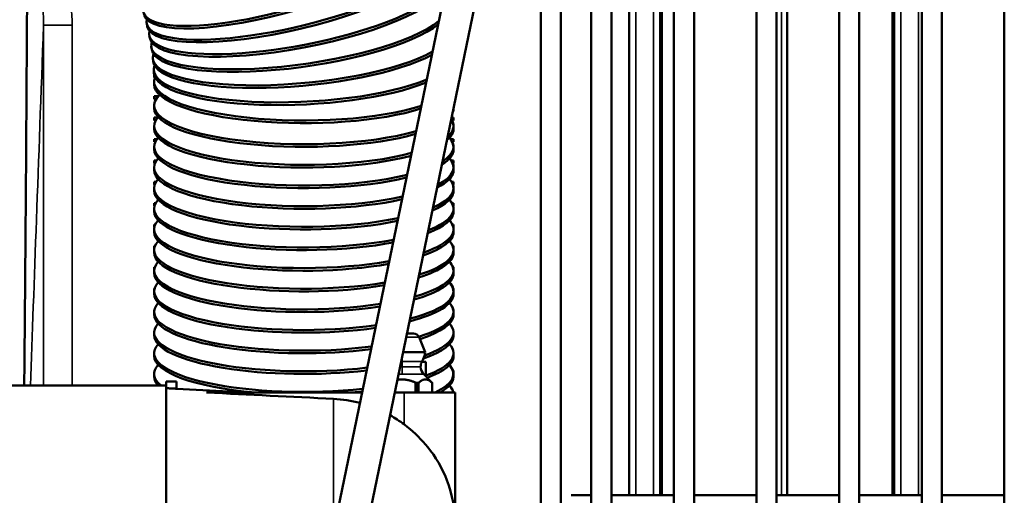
# Model space of a CAD drawing. Header units: inches. Extents: x 1 to 271, y 5 to 171.
# Tile 109 of 256: x 97.04 to 102.79, y 136.8 to 139.58. Entities that reach past the tile are written whole.
import ezdxf

# ---------------------------------------------------------------- set-up
doc = ezdxf.new("R2010")
doc.units = ezdxf.units.IN
doc.header["$LTSCALE"] = 8
doc.header["$MEASUREMENT"] = 0
doc.layers.add('Visible (ANSI)', color=7, linetype='Continuous', lineweight=50)
doc.layers.add('Visible Narrow (ANSI)', color=7, linetype='Continuous', lineweight=35)

msp = doc.modelspace()

# ---------------------------------------------------------------- linework, layer by layer
at = {"layer": 'Visible (ANSI)'}
for p, q in [((100.0826, 124.1191), (100.0826, 144.2766)), ((100.3778, 144.2175), (100.3778, 124.1191)), ((100.4959, 144.2175), (100.4959, 124.1191)), ((100.8608, 144.2175), (100.8608, 124.1191)), ((100.9789, 144.2175), (100.9789, 124.1191)), ((101.3438, 144.2175), (101.3438, 124.1191)), ((101.4619, 144.2175), (101.4619, 124.1191)), ((101.8268, 144.2175), (101.8268, 124.1191)), ((101.9449, 144.2175), (101.9449, 124.1191)), ((102.3098, 144.2175), (102.3098, 124.1191)), ((102.4279, 144.2175), (102.4279, 124.1191)), ((102.7928, 144.2175), (102.7928, 124.1191)), ((100.2007, 124.1191), (100.2007, 142.1791)), ((99.8911, 141.5251), (97.0434, 127.7406)), ((97.227, 127.7027), (100.0747, 141.4871)), ((100.5991, 136.7962), (100.5991, 139.9852)), ((100.7913, 139.9852), (100.7913, 136.7962)), ((101.5225, 136.7962), (101.5225, 139.9852)), ((102.1392, 136.7962), (102.1392, 139.9852)), ((97.7824, 139.5381), (97.7788, 139.5531)), ((97.7968, 139.471), (97.7939, 139.4862)), ((97.8079, 139.4035), (97.8058, 139.4188)), ((97.8159, 139.3356), (97.8145, 139.351)), ((97.8207, 139.2675), (97.82, 139.2829)), ((97.8226, 139.255), (97.8223, 139.255)), ((97.8223, 139.239), (97.8223, 139.255)), ((97.8223, 139.239), (97.8274, 139.239)), ((97.8223, 139.1992), (97.8223, 139.2147)), ((97.8475, 139.13), (97.8223, 139.13)), ((97.8223, 139.114), (97.8223, 139.13)), ((97.8223, 139.114), (97.8347, 139.114)), ((97.8223, 139.0606), (97.8223, 139.076)), ((97.8437, 139.005), (97.8223, 139.005)), ((97.8223, 138.989), (97.8223, 139.005)), ((97.8223, 138.989), (97.8321, 138.989)), ((99.5723, 139.005), (99.562, 139.005)), ((99.5625, 138.989), (99.5723, 138.989)), ((99.5733, 139.005), (99.5723, 139.005)), ((99.5723, 138.989), (99.5723, 139.005)), ((99.5733, 138.989), (99.5723, 138.989)), ((99.5733, 138.989), (99.5733, 139.005)), ((97.8223, 138.9398), (97.8223, 138.9553)), ((99.5723, 138.9398), (99.5723, 138.9553)), ((99.5733, 138.9398), (99.5733, 138.9553)), ((97.8401, 138.88), (97.8223, 138.88)), ((97.8223, 138.864), (97.8223, 138.88)), ((97.8223, 138.864), (97.8298, 138.864)), ((99.5723, 138.88), (99.5545, 138.88)), ((99.5649, 138.864), (99.5723, 138.864)), ((99.5733, 138.88), (99.5723, 138.88)), ((99.5723, 138.864), (99.5723, 138.88)), ((99.5733, 138.864), (99.5723, 138.864)), ((99.5733, 138.864), (99.5733, 138.88)), ((97.8223, 138.8191), (97.8223, 138.8345)), ((99.5723, 138.8191), (99.5723, 138.8345)), ((99.5733, 138.8191), (99.5733, 138.8345)), ((97.8369, 138.755), (97.8223, 138.755)), ((97.8223, 138.739), (97.8223, 138.755)), ((97.8223, 138.739), (97.8278, 138.739)), ((99.5723, 138.755), (99.5577, 138.755)), ((99.5669, 138.739), (99.5723, 138.739)), ((99.5733, 138.755), (99.5723, 138.755)), ((99.5723, 138.739), (99.5723, 138.755)), ((99.5733, 138.739), (99.5723, 138.739)), ((99.5733, 138.739), (99.5733, 138.755)), ((97.8223, 138.6983), (97.8223, 138.7138)), ((99.5723, 138.6983), (99.5723, 138.7138)), ((99.5733, 138.6983), (99.5733, 138.7138)), ((97.834, 138.63), (97.8223, 138.63)), ((97.8223, 138.614), (97.8223, 138.63)), ((99.5723, 138.63), (99.5606, 138.63)), ((99.5733, 138.63), (99.5723, 138.63)), ((99.5723, 138.614), (99.5723, 138.63)), ((99.5733, 138.614), (99.5733, 138.63)), ((97.8223, 138.614), (97.8261, 138.614)), ((97.8223, 138.5776), (97.8223, 138.593)), ((99.5685, 138.614), (99.5723, 138.614)), ((99.5733, 138.614), (99.5723, 138.614)), ((99.5723, 138.5776), (99.5723, 138.593)), ((99.5733, 138.5776), (99.5733, 138.593)), ((97.8315, 138.505), (97.8223, 138.505)), ((97.8223, 138.489), (97.8223, 138.505)), ((99.5723, 138.505), (99.5631, 138.505)), ((99.5733, 138.505), (99.5723, 138.505)), ((99.5723, 138.489), (99.5723, 138.505)), ((99.5733, 138.489), (99.5733, 138.505)), ((97.8223, 138.489), (97.8247, 138.489)), ((97.8223, 138.4569), (97.8223, 138.4723)), ((99.5699, 138.489), (99.5723, 138.489)), ((99.5733, 138.489), (99.5723, 138.489)), ((99.5723, 138.4569), (99.5723, 138.4723)), ((99.5733, 138.4569), (99.5733, 138.4723)), ((97.8292, 138.38), (97.8223, 138.38)), ((97.8223, 138.364), (97.8223, 138.38)), ((97.8223, 138.364), (97.8236, 138.364)), ((97.8223, 138.3361), (97.8223, 138.3516)), ((99.5723, 138.38), (99.5654, 138.38)), ((99.571, 138.364), (99.5723, 138.364)), ((99.5733, 138.38), (99.5723, 138.38)), ((99.5723, 138.364), (99.5723, 138.38)), ((99.5733, 138.364), (99.5723, 138.364)), ((99.5723, 138.3361), (99.5723, 138.3516)), ((99.5733, 138.364), (99.5733, 138.38)), ((99.5733, 138.3361), (99.5733, 138.3516)), ((97.8273, 138.255), (97.8223, 138.255)), ((97.8223, 138.239), (97.8223, 138.255)), ((97.8223, 138.239), (97.8229, 138.239)), ((97.8223, 138.2154), (97.8223, 138.2308)), ((99.5723, 138.255), (99.5673, 138.255)), ((99.5717, 138.239), (99.5723, 138.239)), ((99.5733, 138.255), (99.5723, 138.255)), ((99.5723, 138.239), (99.5723, 138.255)), ((99.5733, 138.239), (99.5723, 138.239)), ((99.5723, 138.2154), (99.5723, 138.2308)), ((99.5733, 138.239), (99.5733, 138.255)), ((99.5733, 138.2154), (99.5733, 138.2308)), ((97.8257, 138.13), (97.8223, 138.13)), ((97.8223, 138.114), (97.8223, 138.13)), ((97.8223, 138.114), (97.8224, 138.114)), ((97.8223, 138.0946), (97.8223, 138.1101)), ((99.5723, 138.13), (99.5689, 138.13)), ((99.5722, 138.114), (99.5723, 138.114)), ((99.5733, 138.13), (99.5723, 138.13)), ((99.5723, 138.114), (99.5723, 138.13)), ((99.5733, 138.114), (99.5723, 138.114)), ((99.5723, 138.0946), (99.5723, 138.1101)), ((99.5733, 138.114), (99.5733, 138.13)), ((99.5733, 138.0946), (99.5733, 138.1101)), ((97.8244, 138.005), (97.8223, 138.005)), ((97.8223, 137.9893), (97.8223, 138.005)), ((97.8223, 137.9739), (97.8223, 137.9893)), ((99.5723, 138.005), (99.5702, 138.005)), ((99.5733, 138.005), (99.5723, 138.005)), ((99.5723, 137.9893), (99.5723, 138.005)), ((99.5723, 137.9739), (99.5723, 137.9893)), ((99.5733, 137.989), (99.5723, 137.989)), ((99.5733, 137.989), (99.5733, 138.005)), ((99.5733, 137.9739), (99.5733, 137.989)), ((97.8234, 137.88), (97.8223, 137.88)), ((97.8223, 137.8686), (97.8223, 137.88)), ((99.5723, 137.88), (99.5712, 137.88)), ((99.5733, 137.88), (99.5723, 137.88)), ((99.5723, 137.8686), (99.5723, 137.88)), ((99.5733, 137.864), (99.5733, 137.88)), ((97.8223, 137.8532), (97.8223, 137.8686)), ((99.5723, 137.8532), (99.5723, 137.8686)), ((99.5733, 137.864), (99.5723, 137.864)), ((99.5733, 137.8532), (99.5733, 137.864)), ((97.8227, 137.755), (97.8223, 137.755)), ((97.8223, 137.7479), (97.8223, 137.755)), ((99.5723, 137.755), (99.5719, 137.755)), ((99.5733, 137.755), (99.5723, 137.755)), ((99.5723, 137.7479), (99.5723, 137.755)), ((99.5733, 137.739), (99.5733, 137.755)), ((97.8223, 137.7324), (97.8223, 137.7479)), ((99.3011, 137.7422), (99.3385, 137.7422)), ((99.3711, 137.7202), (99.406, 137.6338)), ((99.5723, 137.7324), (99.5723, 137.7479)), ((99.5733, 137.739), (99.5723, 137.739)), ((99.5733, 137.7324), (99.5733, 137.739)), ((97.8224, 137.63), (97.8223, 137.63)), ((97.8223, 137.6271), (97.8223, 137.63)), ((97.8223, 137.6117), (97.8223, 137.6271)), ((99.406, 137.6338), (99.2787, 137.6338)), ((99.5723, 137.63), (99.5722, 137.63)), ((99.5733, 137.63), (99.5723, 137.63)), ((99.5723, 137.6271), (99.5723, 137.63)), ((99.5723, 137.6117), (99.5723, 137.6271)), ((99.5733, 137.614), (99.5723, 137.614)), ((99.5733, 137.614), (99.5733, 137.63)), ((99.5733, 137.6117), (99.5733, 137.614)), ((99.3871, 137.5764), (99.4116, 137.5764)), ((99.4116, 137.4913), (99.4116, 137.5764)), ((97.8223, 137.4909), (97.8223, 137.5064)), ((97.8223, 137.489), (97.8223, 137.4909)), ((97.8223, 137.489), (97.8223, 137.489)), ((99.3986, 137.5043), (99.4486, 137.4543)), ((99.5723, 137.4909), (99.5723, 137.5064)), ((99.5733, 137.505), (99.5723, 137.505)), ((99.5723, 137.489), (99.5723, 137.4909)), ((99.5723, 137.489), (99.5723, 137.489)), ((99.5733, 137.489), (99.5723, 137.489)), ((99.5733, 137.505), (99.5733, 137.5064)), ((99.5733, 137.489), (99.5733, 137.505)), ((97.8926, 137.4381), (87.7046, 137.4381)), ((97.8926, 137.438), (97.8926, 137.4626)), ((97.8926, 137.4626), (97.9526, 137.4626)), ((97.8926, 132.6837), (97.8926, 137.438)), ((97.9526, 137.4196), (97.9526, 137.4626)), ((98.3752, 137.3976), (97.9526, 137.4197)), ((99.3579, 137.4543), (99.3632, 137.4543)), ((99.4486, 137.4543), (99.4486, 137.4543)), ((99.4486, 137.4543), (99.4486, 137.3976)), ((99.0384, 137.3976), (98.1291, 137.3976)), ((99.2834, 137.3976), (99.2299, 137.3976)), ((99.2834, 137.3976), (99.5826, 137.3976)), ((99.5826, 136.6226), (99.5826, 137.3976)), ((100.3778, 136.7962), (100.2597, 136.7962)), ((100.4959, 136.7962), (100.8608, 136.7962)), ((100.9789, 136.7962), (101.3438, 136.7962)), ((101.4619, 136.7962), (101.8268, 136.7962)), ((101.9449, 136.7962), (102.3098, 136.7962)), ((102.4279, 136.7962), (102.7928, 136.7962))]:
    msp.add_line(p, q, dxfattribs=at)
for centre, radius, start, end in [((99.3385, 137.7071), 0.0351, 22, 90), ((99.4426, 137.5482), 0.0622, 150.04857, 180), ((99.4426, 137.5482), 0.0622, 180, 225)]:
    msp.add_arc(centre, radius, start, end, dxfattribs=at)
for centre, major_axis, ratio, start_param, end_param in [((98.6014, 139.8617), (-0.8408, -0.2423), 0.249339, 6.160608, 9.737213), ((98.6057, 139.8468), (0.8408, 0.2423), 0.249339, 3.141593, 6.283185), ((98.63, 139.756), (-0.8512, -0.2028), 0.252223, 6.162549, 9.733268), ((98.6336, 139.7409), (0.8512, 0.2028), 0.252223, 3.141593, 6.283185), ((98.6536, 139.6491), (-0.8597, -0.1629), 0.254591, 6.16414, 9.730043), ((98.6565, 139.6339), (0.8597, 0.1629), 0.254591, 3.141593, 6.283185), ((98.6721, 139.5413), (-0.8664, -0.1225), 0.256438, 6.165394, 9.042325), ((98.6743, 139.526), (-0.8664, -0.1225), 0.256438, 0, 2.737887), ((98.6856, 139.4328), (-0.8712, -0.0818), 0.25776, 6.166324, 8.900392), ((98.6871, 139.4174), (-0.8712, -0.0818), 0.25776, 0, 2.60484), ((98.694, 139.3239), (-0.874, -0.041), 0.258554, 6.166939, 8.814943), ((98.6947, 139.3084), (-0.874, -0.041), 0.258554, 0, 2.5231), ((98.6973, 139.2147), (-0.875, 0), 0.258819, 6.167244, 8.757967), ((98.6973, 139.1992), (-0.875, 0), 0.258819, 0, 2.46848), ((98.6973, 139.076), (-0.875, 0), 0.258819, 6.007731, 8.703278), ((98.6973, 139.0606), (-0.875, 0), 0.258819, 0, 2.414232), ((98.6983, 139.0606), (0.875, 0), 0.258819, 6.179278, 6.280254), ((98.6973, 139.0606), (0.875, 0), 0.258819, 6.213456, 6.246076), ((98.6973, 138.9553), (-0.875, 0), 0.258819, 6.048586, 8.658576), ((98.6973, 138.9553), (0.875, 0), 0.258819, 6.005888, 6.453644), ((98.6983, 138.9553), (0.875, 0), 0.258819, 0, 0.149568), ((98.6973, 138.9398), (-0.875, 0), 0.258819, 0, 2.369837), ((98.6973, 138.9398), (0.875, 0), 0.258819, 5.990027, 6.283185), ((98.6983, 138.9398), (0.875, 0), 0.258819, 6.048586, 6.330999), ((98.6973, 138.8345), (-0.875, 0), 0.258819, 6.048586, 8.616077), ((98.6973, 138.8345), (0.875, 0), 0.258819, 5.90142, 6.517785), ((98.6983, 138.8345), (0.875, 0), 0.258819, 0.202229, 0.237058), ((98.6983, 138.8345), (0.875, 0), 0.258819, 0, 0.130574), ((98.6973, 138.8191), (-0.875, 0), 0.258819, 0, 2.327591), ((98.6973, 138.8191), (0.875, 0), 0.258819, 5.890302, 6.283185), ((98.6983, 138.8191), (0.875, 0), 0.258819, 6.048586, 6.330999), ((98.6973, 138.7138), (-0.875, 0), 0.258819, 6.048586, 8.575416), ((98.6973, 138.7138), (0.875, 0), 0.258819, 5.822255, 6.517785), ((98.6983, 138.7138), (0.875, 0), 0.258819, 0.183067, 0.237058), ((98.6983, 138.7138), (0.875, 0), 0.258819, 0, 0.111627), ((98.6973, 138.6983), (-0.875, 0), 0.258819, 0, 2.287143), ((98.6973, 138.6983), (0.875, 0), 0.258819, 5.813157, 6.283185), ((98.6983, 138.6983), (0.875, 0), 0.258819, 6.048586, 6.330999), ((98.6973, 138.593), (-0.875, 0), 0.258819, 6.048586, 8.536314), ((98.6973, 138.593), (0.875, 0), 0.258819, 5.755533, 6.517785), ((98.6983, 138.593), (0.875, 0), 0.258819, 0.163973, 0.237058), ((98.6973, 138.5776), (-0.875, 0), 0.258819, 0, 2.248224), ((98.6973, 138.5776), (0.875, 0), 0.258819, 5.747614, 6.283185), ((98.6983, 138.5776), (0.875, 0), 0.258819, 6.048586, 6.330999), ((98.6983, 138.593), (0.875, 0), 0.258819, 0, 0.092721), ((98.6973, 138.4723), (-0.875, 0), 0.258819, 6.048586, 8.49855), ((98.6973, 138.4723), (0.875, 0), 0.258819, 5.696549, 6.517785), ((98.6983, 138.4723), (0.875, 0), 0.258819, 0.144938, 0.237058), ((98.6973, 138.4569), (-0.875, 0), 0.258819, 0, 2.210618), ((98.6973, 138.4569), (0.875, 0), 0.258819, 5.689423, 6.283185), ((98.6983, 138.4569), (0.875, 0), 0.258819, 6.048586, 6.330999), ((98.6983, 138.4723), (0.875, 0), 0.258819, 0, 0.073848), ((98.6973, 138.3516), (-0.875, 0), 0.258819, 6.048586, 8.461948), ((98.6973, 138.3516), (0.875, 0), 0.258819, 5.642952, 6.517785), ((98.6983, 138.3516), (0.875, 0), 0.258819, 0.125957, 0.237058), ((98.6973, 138.3361), (-0.875, 0), 0.258819, 0, 2.174153), ((98.6973, 138.3361), (0.875, 0), 0.258819, 5.636404, 6.283185), ((98.6983, 138.3361), (0.875, 0), 0.258819, 6.048586, 6.330999), ((98.6983, 138.3516), (0.875, 0), 0.258819, 0, 0.055001), ((98.6973, 138.2308), (-0.875, 0), 0.258819, 6.048586, 8.42636), ((98.6973, 138.2308), (0.875, 0), 0.258819, 5.593369, 6.517785), ((98.6983, 138.2308), (0.875, 0), 0.258819, 0.10702, 0.237058), ((98.6973, 138.2154), (-0.875, 0), 0.258819, 0, 2.138686), ((98.6973, 138.2154), (0.875, 0), 0.258819, 5.587263, 6.283185), ((98.6983, 138.2154), (0.875, 0), 0.258819, 6.048586, 6.330999), ((98.6983, 138.2308), (0.875, 0), 0.258819, 0, 0.036174), ((98.6973, 138.1101), (-0.875, 0), 0.258819, 6.048586, 8.391665), ((98.6973, 138.1101), (0.875, 0), 0.258819, 5.546913, 6.517785), ((98.6983, 138.1101), (0.875, 0), 0.258819, 0.088123, 0.237058), ((98.6983, 138.0946), (0.875, 0), 0.258819, 6.048586, 6.330999), ((98.6983, 138.1101), (0.875, 0), 0.258819, 0, 0.017359), ((98.6973, 137.9893), (-0.875, 0), 0.258819, 6.048586, 8.35776), ((98.6973, 138.0946), (-0.875, 0), 0.258819, 0, 2.104097), ((98.6973, 137.9893), (0.875, 0), 0.258819, 5.502972, 6.517785), ((98.6973, 138.0946), (0.875, 0), 0.258819, 5.541158, 6.283185), ((98.6983, 137.9893), (0.875, 0), 0.258819, 0.069257, 0.237058), ((98.6983, 137.9739), (0.875, 0), 0.258819, 6.048586, 6.330999), ((98.6973, 137.9739), (-0.875, 0), 0.258819, 0, 2.070287), ((98.6973, 137.9739), (0.875, 0), 0.258819, 5.497505, 6.283185), ((98.6973, 137.8686), (-0.875, 0), 0.258819, 6.048586, 8.324557), ((98.6973, 137.8686), (0.875, 0), 0.258819, 5.588394, 6.517785), ((98.6983, 137.8686), (0.875, 0), 0.258819, 0.050415, 0.237058), ((98.6973, 137.8532), (-0.875, 0), 0.258819, 0, 2.037168), ((98.6973, 137.8532), (0.875, 0), 0.258819, 5.598693, 6.283185), ((98.6983, 137.8532), (0.875, 0), 0.258819, 6.048586, 6.330999), ((98.6973, 137.7479), (-0.875, 0), 0.258819, 6.048586, 8.29198), ((98.6973, 137.7479), (0.875, 0), 0.258819, 5.649793, 6.517785), ((98.6983, 137.7479), (0.875, 0), 0.258819, 0.031592, 0.237058), ((98.6973, 137.7324), (-0.875, 0), 0.258819, 0, 2.004666), ((98.6973, 137.7324), (0.875, 0), 0.258819, 5.639078, 6.283185), ((98.6983, 137.7324), (0.875, 0), 0.258819, 6.048586, 6.312368), ((98.6973, 137.6271), (-0.875, 0), 0.258819, 6.048586, 8.259961), ((98.6973, 137.6271), (0.875, 0), 0.258819, 5.66734, 6.517785), ((98.6983, 137.6271), (0.875, 0), 0.258819, 0.012779, 0.237058), ((98.6973, 137.6117), (-0.875, 0), 0.258819, 0, 1.238733), ((98.6973, 137.6117), (0.875, 0), 0.258819, 5.682575, 6.283185), ((98.6983, 137.6117), (0.875, 0), 0.258819, 6.048586, 6.293557), ((98.6973, 137.5064), (-0.875, 0), 0.258819, 6.048586, 6.589588), ((98.6973, 137.5064), (0.875, 0), 0.258819, 5.782001, 6.517785), ((98.6983, 137.5064), (0.875, 0), 0.258819, 0, 0.237058), ((98.6973, 137.4909), (-0.875, 0), 0.258819, 0, 0.23556), ((98.6973, 137.4909), (0.875, 0), 0.258819, 5.858294, 6.283185), ((98.6983, 137.4909), (0.875, 0), 0.258819, 6.048586, 6.274749), ((98.6973, 137.3856), (-0.875, 0), 0.258819, 6.048586, 6.049546), ((98.6973, 137.3856), (0.875, 0), 0.258819, 0.05271, 0.234599), ((98.6983, 137.3856), (0.875, 0), 0.258819, 0.05271, 0.237058), ((98.8329, 136.6102), (0.2839, 0.6957), 0.997174, 0.128131, 0.336456), ((98.6973, 137.6117), (0.875, 0), 0.258819, 5.044452, 5.114307), ((98.8329, 136.6102), (0.2839, 0.6957), 0.997174, 6.026846, 6.156124)]:
    msp.add_ellipse(centre, major_axis=major_axis, ratio=ratio, start_param=start_param, end_param=end_param, dxfattribs=at)
for points, knots in [([(97.0804, 139.8116), (97.0767, 139.1881), (97.072, 138.4813), (97.0654, 137.7219), (97.0641, 137.5815), (97.0627, 137.4381)], [-14.031304, -14.031304, -14.031304, -14.031304, -7.013573, -7.013573, -5.540781, -5.540781, -5.540781, -5.540781]), ([(99.406, 137.6338), (99.4047, 137.6195), (99.4009, 137.6052), (99.3932, 137.5876), (99.3911, 137.5834), (99.3887, 137.5793)], [0, 0, 0, 0, 0.1098629, 0.1098629, 0.1460083, 0.1460083, 0.1460083, 0.1460083]), ([(99.3579, 137.4543), (99.3566, 137.4543), (99.3552, 137.4544), (99.3523, 137.455), (99.3509, 137.4554), (99.349, 137.4562), (99.3486, 137.4563), (99.3482, 137.4565)], [0.1009938, 0.1009938, 0.1009938, 0.1009938, 0.11238276, 0.11238276, 0.12377172, 0.12377172, 0.12704893, 0.12704893, 0.12704893, 0.12704893]), ([(99.3703, 137.4565), (99.37, 137.4563), (99.3698, 137.4562), (99.3688, 137.4554), (99.3678, 137.455), (99.3657, 137.4544), (99.3645, 137.4543), (99.3632, 137.4543)], [0.07493866, 0.07493866, 0.07493866, 0.07493866, 0.07821587, 0.07821587, 0.08960483, 0.08960483, 0.1009938, 0.1009938, 0.1009938, 0.1009938]), ([(99.4486, 137.4543), (99.4485, 137.4543), (99.4483, 137.4544), (99.4476, 137.455), (99.4471, 137.4554), (99.4463, 137.4562), (99.4461, 137.4563), (99.4459, 137.4565)], [0.1009938, 0.1009938, 0.1009938, 0.1009938, 0.11238276, 0.11238276, 0.12377172, 0.12377172, 0.12704893, 0.12704893, 0.12704893, 0.12704893]), ([(99.2834, 137.2114), (99.2895, 137.2068), (99.2956, 137.2021), (99.3468, 137.1613), (99.3873, 137.121), (99.4676, 137.0215), (99.506, 136.9571), (99.5668, 136.8003), (99.5825, 136.7117), (99.5826, 136.6231), (99.5826, 136.6228), (99.5826, 136.6226)], [5.213298, 5.213298, 5.213298, 5.213298, 5.281622, 5.281622, 5.794412, 5.794412, 6.472983, 6.472983, 7.273408, 7.273408, 7.275712, 7.275712, 7.275712, 7.275712])]:
    msp.add_open_spline(points, degree=3, knots=knots, dxfattribs=at)
for points, weights in [([(99.3482, 137.4565), (99.2943, 137.4799), (99.2451, 137.4714)], [1.29768802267, 1.39675554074, 1.35913917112]), ([(99.3703, 137.4565), (99.4081, 137.4894), (99.4459, 137.4565)], [1.29768802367, 1.44129490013, 1.29768802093]), ([(97.8926, 137.4228), (97.9226, 137.4212), (97.9526, 137.4196)], [1.00000067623, 1.00000117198, 1.00000160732])]:
    msp.add_rational_spline(points, weights, degree=2, dxfattribs=at)
msp.add_open_spline([(98.1291, 137.3976), (98.3767, 137.3852), (98.6242, 137.3728), (98.8718, 137.3604)], degree=3, dxfattribs=at)
at = {"layer": 'Visible Narrow (ANSI)'}
for p, q in [((100.6384, 139.9852), (100.6384, 136.7962)), ((100.7422, 136.7962), (100.7422, 139.9852)), ((100.7795, 139.9852), (100.7795, 136.7962)), ((101.4903, 136.7962), (101.4903, 139.9852)), ((102.1509, 136.7962), (102.1509, 139.9852)), ((102.1882, 139.9852), (102.1882, 136.7962)), ((102.292, 136.7962), (102.292, 139.9852)), ((97.3429, 139.5461), (97.1756, 139.5461)), ((97.1756, 139.5461), (97.1756, 137.4381)), ((97.3429, 137.4381), (97.3429, 139.5461)), ((99.2965, 137.7202), (99.3711, 137.7202)), ((99.2726, 137.6041), (99.2726, 137.5793)), ((99.261, 137.5482), (99.2726, 137.5482)), ((99.2726, 137.5793), (99.2674, 137.5793)), ((99.3887, 137.5793), (99.2726, 137.5793)), ((99.2726, 137.5793), (99.2726, 137.5482)), ((99.2726, 137.5482), (99.3804, 137.5482)), ((99.2726, 137.5482), (99.2726, 137.5043)), ((99.2519, 137.5043), (99.2726, 137.5043)), ((99.2726, 137.5043), (99.3986, 137.5043)), ((99.3482, 137.4565), (99.3482, 137.3976)), ((99.3579, 137.3976), (99.3579, 137.4543)), ((99.3632, 137.4543), (99.3632, 137.3976)), ((99.3703, 137.3976), (99.3703, 137.4565)), ((99.4459, 137.4565), (99.4459, 137.3976)), ((99.4486, 137.3976), (99.4486, 137.4543)), ((98.8718, 137.3604), (98.8718, 136.5911)), ((99.2834, 137.2114), (99.2834, 137.3976))]:
    msp.add_line(p, q, dxfattribs=at)
msp.add_ellipse((97.3549, 145.0711), major_axis=(-0.3296, -9.4615), ratio=0.001718, start_param=0.632223, end_param=0.947266, dxfattribs=at)
for points in [[(97.156, 139.7318), (97.1688, 139.671), (97.1761, 139.6082), (97.1756, 139.5461)], [(97.3429, 139.5461), (97.3429, 139.6207), (97.3329, 139.6952), (97.3155, 139.7667)]]:
    msp.add_open_spline(points, degree=3, dxfattribs=at)

doc.saveas('drawing.dxf')
